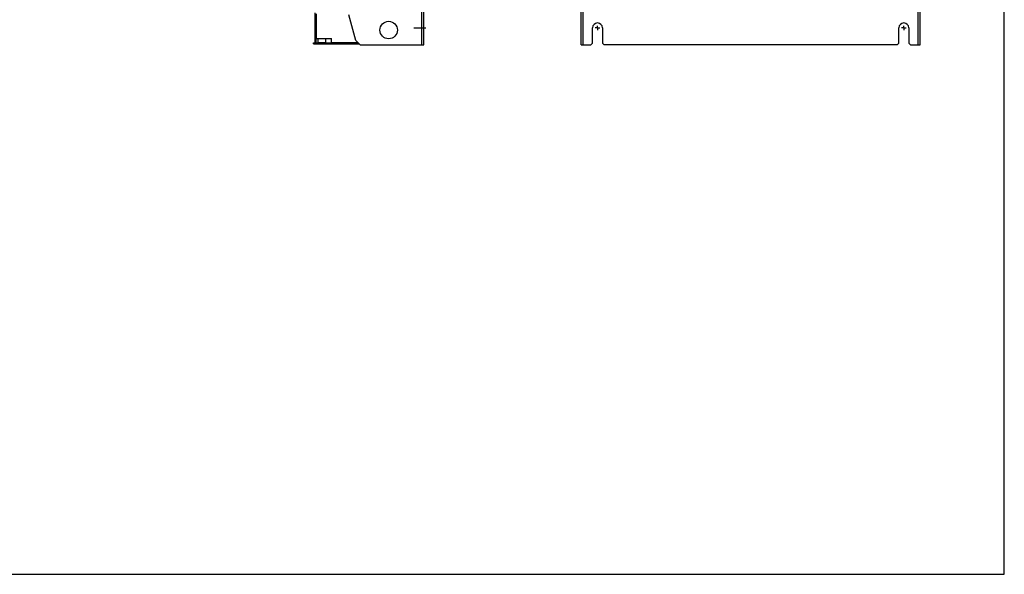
# Model space of a CAD drawing. Header units: millimetres. Extents: x 0 to 1800, y 0 to 1500.
# Tile 22 of 24: x 900 to 1800, y 0 to 507. Entities that reach past the tile are written whole.
import ezdxf

# ---------------------------------------------------------------- set-up
doc = ezdxf.new("R2010")
doc.units = ezdxf.units.MM
doc.header["$LTSCALE"] = 99
doc.linetypes.add('CENTER', pattern=[0.6, 0.375, -0.075, 0.075, -0.075])
doc.layers.get('0').update_dxf_attribs({"linetype": 'CONTINUOUS'})
doc.layers.add('002_AXIS', color=7, linetype='CONTINUOUS')
doc.layers.add('00_COMPONENTS', color=7, linetype='CONTINUOUS')

msp = doc.modelspace()

# ---------------------------------------------------------------- linework, layer by layer
at = {"color": 7, "linetype": 'CONTINUOUS'}
for p, q in [((1800, 0), (1800, 1500)), ((0, 0), (1800, 0))]:
    msp.add_line(p, q, dxfattribs=at)
at = {"layer": '002_AXIS', "color": 7, "linetype": 'CENTER'}
for p, q in [((1260.14, 499.37), (1271.29, 499.37)), ((1428.16, 499.37), (1426.16, 499.37)), ((1428.16, 499.37), (1428.16, 501.37)), ((1428.16, 499.37), (1430.16, 499.37)), ((1428.16, 499.37), (1428.16, 497.37)), ((1708.16, 499.37), (1706.16, 499.37)), ((1708.16, 499.37), (1708.16, 501.37)), ((1708.16, 499.37), (1710.16, 499.37)), ((1708.16, 499.37), (1708.16, 497.37))]:
    msp.add_line(p, q, dxfattribs=at)
at = {"layer": '00_COMPONENTS', "color": 9, "linetype": 'CONTINUOUS'}
for p, q in [((1267.49, 483.87), (1267.49, 1033.87)), ((1414.96, 483.87), (1414.96, 1033.87)), ((1721.36, 483.87), (1721.36, 1033.87)), ((1169.99, 486.07), (1170.99, 486.07)), ((1184.97, 486.07), (1209.09, 486.07)), ((1172.77, 485.77), (1172.77, 484.77)), ((1176.04, 484.77), (1176.04, 485.77)), ((1181.97, 484.77), (1181.97, 485.77)), ((1182.94, 485.77), (1182.94, 484.77))]:
    msp.add_line(p, q, dxfattribs=at)
at = {"layer": '00_COMPONENTS', "color": 3, "linetype": 'CONTINUOUS'}
for p, q in [((1269.29, 483.87), (1269.29, 1033.87)), ((1413.16, 483.87), (1413.16, 1033.87)), ((1723.16, 483.87), (1723.16, 1033.87)), ((1169.99, 486.07), (1169.99, 513.17)), ((1170.99, 512.17), (1170.99, 489.8)), ((1207.2, 487.96), (1200.92, 511.37)), ((1423.66, 485.37), (1423.66, 499.37)), ((1432.66, 499.37), (1432.66, 485.37)), ((1703.66, 485.37), (1703.66, 499.37)), ((1712.66, 499.37), (1712.66, 485.37)), ((1170.99, 489.8), (1184.97, 489.8)), ((1184.97, 484.77), (1184.97, 489.8)), ((1211.29, 483.87), (1207.2, 487.96)), ((1168.54, 484.77), (1210.39, 484.77)), ((1211.29, 483.87), (1269.29, 483.87)), ((1413.16, 483.87), (1422.16, 483.87)), ((1422.16, 483.87), (1423.66, 485.37)), ((1434.16, 483.87), (1432.66, 485.37)), ((1702.16, 483.87), (1434.16, 483.87)), ((1702.16, 483.87), (1703.66, 485.37)), ((1714.16, 483.87), (1712.66, 485.37)), ((1714.16, 483.87), (1723.16, 483.87))]:
    msp.add_line(p, q, dxfattribs=at)
at = {"layer": '00_COMPONENTS', "color": 7, "linetype": 'CONTINUOUS'}
for p, q in [((1169.99, 491.8), (1170.99, 491.8)), ((1170.99, 486.07), (1170.99, 489.8)), ((1172.48, 489.8), (1172.48, 485.97)), ((1179.6, 489.8), (1179.6, 485.97)), ((1168.54, 485.77), (1184.97, 485.77)), ((1168.54, 484.77), (1168.54, 485.77)), ((1172.48, 485.97), (1179.6, 485.97)), ((1172.78, 485.97), (1172.78, 485.77)), ((1179.3, 485.97), (1179.3, 485.77)), ((1182.97, 485.77), (1182.97, 484.77))]:
    msp.add_line(p, q, dxfattribs=at)
at = {"layer": '00_COMPONENTS', "color": 3, "linetype": 'CONTINUOUS'}
msp.add_circle((1237.29, 497.37), 8, dxfattribs=at)
for centre, radius, start, end in [((1428.16, 499.37), 4.5, 0, 180), ((1708.16, 499.37), 4.5, 0, 180), ((1171.29, 486.07), 1.3, 180, 192.39968)]:
    msp.add_arc(centre, radius, start, end, dxfattribs=at)
at = {"layer": '00_COMPONENTS', "color": 7, "linetype": 'CONTINUOUS'}
msp.add_arc((1171.29, 486.07), 0.3, 180, 270, dxfattribs=at)

doc.saveas('drawing.dxf')
